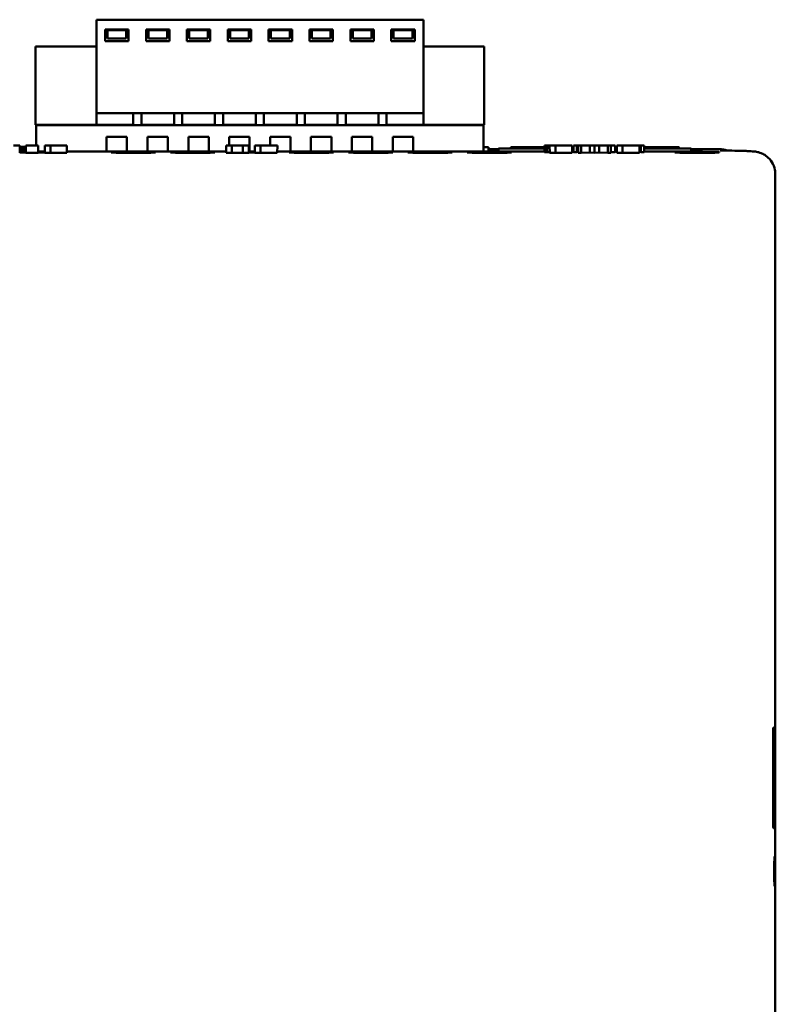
# Model space of a CAD drawing. Header units: inches. Extents: x 4.4 to 27.1, y 0.9 to 21.3.
# Tile 9 of 17: x 7 to 9.5, y 11.4 to 14.7. Entities that reach past the tile are written whole.
import ezdxf

# ---------------------------------------------------------------- set-up
doc = ezdxf.new("R2010")
doc.units = ezdxf.units.IN
doc.header["$MEASUREMENT"] = 0
doc.layers.add('Visible (ANSI)', color=7, linetype='Continuous', lineweight=50)

msp = doc.modelspace()

# ---------------------------------------------------------------- linework, layer by layer
at = {"layer": 'Visible (ANSI)'}
for p, q in [((7.2167, 14.7459), (8.3191, 14.7459)), ((7.2167, 14.431), (7.2167, 14.7459)), ((8.3191, 14.7459), (8.3191, 14.431)), ((7.2463, 14.6731), (7.2463, 14.7125)), ((7.2463, 14.7125), (7.325, 14.7125)), ((7.2541, 14.708), (7.2541, 14.7105)), ((7.2541, 14.7105), (7.3171, 14.7105)), ((7.2541, 14.6829), (7.2541, 14.708)), ((7.3171, 14.7105), (7.3171, 14.708)), ((7.3171, 14.708), (7.3171, 14.6829)), ((7.325, 14.7125), (7.325, 14.6731)), ((7.3841, 14.6731), (7.3841, 14.7125)), ((7.3841, 14.7125), (7.4628, 14.7125)), ((7.4549, 14.7105), (7.3919, 14.7105)), ((7.3919, 14.708), (7.3919, 14.7105)), ((7.3919, 14.6829), (7.3919, 14.708)), ((7.4549, 14.7105), (7.4549, 14.708)), ((7.4549, 14.708), (7.4549, 14.6829)), ((7.4628, 14.7125), (7.4628, 14.6731)), ((7.5218, 14.6731), (7.5218, 14.7125)), ((7.5218, 14.7125), (7.6006, 14.7125)), ((7.5927, 14.7105), (7.5297, 14.7105)), ((7.5297, 14.708), (7.5297, 14.7105)), ((7.5297, 14.6829), (7.5297, 14.708)), ((7.5927, 14.7105), (7.5927, 14.708)), ((7.5927, 14.708), (7.5927, 14.6829)), ((7.6006, 14.7125), (7.6006, 14.6731)), ((7.6596, 14.6731), (7.6596, 14.7125)), ((7.6596, 14.7125), (7.7384, 14.7125)), ((7.7305, 14.7105), (7.6675, 14.7105)), ((7.6675, 14.708), (7.6675, 14.7105)), ((7.6675, 14.6829), (7.6675, 14.708)), ((7.7305, 14.7105), (7.7305, 14.708)), ((7.7305, 14.708), (7.7305, 14.6829)), ((7.7384, 14.7125), (7.7384, 14.6731)), ((7.7974, 14.6731), (7.7974, 14.7125)), ((7.7974, 14.7125), (7.8762, 14.7125)), ((7.8683, 14.7105), (7.8053, 14.7105)), ((7.8053, 14.708), (7.8053, 14.7105)), ((7.8053, 14.6829), (7.8053, 14.708)), ((7.8683, 14.7105), (7.8683, 14.708)), ((7.8683, 14.708), (7.8683, 14.6829)), ((7.8762, 14.7125), (7.8762, 14.6731)), ((7.9352, 14.6731), (7.9352, 14.7125)), ((7.9352, 14.7125), (8.014, 14.7125)), ((8.0061, 14.7105), (7.9431, 14.7105)), ((7.9431, 14.708), (7.9431, 14.7105)), ((7.9431, 14.6829), (7.9431, 14.708)), ((8.0061, 14.7105), (8.0061, 14.708)), ((8.0061, 14.708), (8.0061, 14.6829)), ((8.014, 14.7125), (8.014, 14.6731)), ((8.073, 14.6731), (8.073, 14.7125)), ((8.073, 14.7125), (8.1518, 14.7125)), ((8.1439, 14.7105), (8.0809, 14.7105)), ((8.0809, 14.708), (8.0809, 14.7105)), ((8.0809, 14.6829), (8.0809, 14.708)), ((8.1439, 14.7105), (8.1439, 14.708)), ((8.1439, 14.708), (8.1439, 14.6829)), ((8.1518, 14.7125), (8.1518, 14.6731)), ((8.2108, 14.6731), (8.2108, 14.7125)), ((8.2108, 14.7125), (8.2896, 14.7125)), ((8.2187, 14.708), (8.2187, 14.7105)), ((8.2187, 14.7105), (8.2817, 14.7105)), ((8.2187, 14.6829), (8.2187, 14.708)), ((8.2817, 14.7105), (8.2817, 14.708)), ((8.2817, 14.708), (8.2817, 14.6829)), ((8.2896, 14.7125), (8.2896, 14.6731)), ((7.325, 14.6731), (7.2463, 14.6731)), ((7.3171, 14.6829), (7.2541, 14.6829)), ((7.4628, 14.6731), (7.3841, 14.6731)), ((7.4549, 14.6829), (7.3919, 14.6829)), ((7.6006, 14.6731), (7.5218, 14.6731)), ((7.5927, 14.6829), (7.5297, 14.6829)), ((7.7384, 14.6731), (7.6596, 14.6731)), ((7.7305, 14.6829), (7.6675, 14.6829)), ((7.8762, 14.6731), (7.7974, 14.6731)), ((7.8683, 14.6829), (7.8053, 14.6829)), ((8.014, 14.6731), (7.9352, 14.6731)), ((8.0061, 14.6829), (7.9431, 14.6829)), ((8.1518, 14.6731), (8.073, 14.6731)), ((8.1439, 14.6829), (8.0809, 14.6829)), ((8.2896, 14.6731), (8.2108, 14.6731)), ((8.2817, 14.6829), (8.2187, 14.6829)), ((7.012, 14.6554), (7.0514, 14.6554)), ((7.012, 14.3916), (7.012, 14.6554)), ((7.0514, 14.6554), (7.197, 14.6554)), ((7.2167, 14.6554), (7.197, 14.6554)), ((8.3388, 14.6554), (8.3191, 14.6554)), ((8.3388, 14.6554), (8.4844, 14.6554)), ((8.4844, 14.6554), (8.5238, 14.6554)), ((8.5238, 14.6554), (8.5238, 14.3916)), ((8.3191, 14.431), (7.2167, 14.431)), ((7.2167, 14.3916), (7.2167, 14.431)), ((7.3407, 14.431), (7.3407, 14.3916)), ((7.3683, 14.431), (7.3683, 14.3916)), ((7.4785, 14.3916), (7.4785, 14.431)), ((7.5061, 14.431), (7.5061, 14.3916)), ((7.6163, 14.3916), (7.6163, 14.431)), ((7.6439, 14.431), (7.6439, 14.3916)), ((7.7541, 14.3916), (7.7541, 14.431)), ((7.7817, 14.431), (7.7817, 14.3916)), ((7.8919, 14.3916), (7.8919, 14.431)), ((7.9195, 14.431), (7.9195, 14.3916)), ((8.0297, 14.3916), (8.0297, 14.431)), ((8.0573, 14.431), (8.0573, 14.3916)), ((8.1675, 14.3916), (8.1675, 14.431)), ((8.1951, 14.431), (8.1951, 14.3916)), ((8.3191, 14.431), (8.3191, 14.3916)), ((7.0514, 14.3916), (7.012, 14.3916)), ((7.0137, 14.3901), (8.5216, 14.3901)), ((7.0137, 14.3901), (7.0137, 14.3216)), ((7.197, 14.3916), (7.0514, 14.3916)), ((7.197, 14.3916), (7.2167, 14.3916)), ((7.3407, 14.3916), (7.2167, 14.3916)), ((7.2305, 14.3901), (7.2305, 14.3916)), ((7.3407, 14.3901), (7.3407, 14.3916)), ((7.4785, 14.3916), (7.3683, 14.3916)), ((7.3683, 14.3901), (7.3683, 14.3916)), ((7.4785, 14.3916), (7.4785, 14.3901)), ((7.6163, 14.3916), (7.5061, 14.3916)), ((7.5061, 14.3901), (7.5061, 14.3916)), ((7.6163, 14.3916), (7.6163, 14.3901)), ((7.7541, 14.3916), (7.6439, 14.3916)), ((7.6439, 14.3901), (7.6439, 14.3916)), ((7.7541, 14.3916), (7.7541, 14.3901)), ((7.8919, 14.3916), (7.7817, 14.3916)), ((7.7817, 14.3901), (7.7817, 14.3916)), ((7.8919, 14.3916), (7.8919, 14.3901)), ((8.0297, 14.3916), (7.9195, 14.3916)), ((7.9195, 14.3901), (7.9195, 14.3916)), ((8.0297, 14.3916), (8.0297, 14.3901)), ((8.1675, 14.3916), (8.0573, 14.3916)), ((8.0573, 14.3901), (8.0573, 14.3916)), ((8.1675, 14.3916), (8.1675, 14.3901)), ((8.3191, 14.3916), (8.1951, 14.3916)), ((8.1951, 14.3916), (8.1951, 14.3901)), ((8.3053, 14.3916), (8.3053, 14.3901)), ((8.3191, 14.3916), (8.3388, 14.3916)), ((8.4844, 14.3916), (8.3388, 14.3916)), ((8.5238, 14.3916), (8.4844, 14.3916)), ((8.5216, 14.3013), (8.5216, 14.3901)), ((7.2511, 14.3013), (7.2511, 14.3507)), ((7.2511, 14.3507), (7.3197, 14.3507)), ((7.3197, 14.3507), (7.3197, 14.3013)), ((7.3889, 14.3013), (7.3889, 14.3507)), ((7.3889, 14.3507), (7.4575, 14.3507)), ((7.4575, 14.3507), (7.4575, 14.3013)), ((7.5267, 14.3013), (7.5267, 14.3507)), ((7.5267, 14.3507), (7.5953, 14.3507)), ((7.5953, 14.3507), (7.5953, 14.3013)), ((7.6645, 14.3216), (7.6645, 14.3507)), ((7.6645, 14.3507), (7.7331, 14.3507)), ((7.7331, 14.3507), (7.7331, 14.3013)), ((7.8023, 14.3216), (7.8023, 14.3507)), ((7.8023, 14.3507), (7.8709, 14.3507)), ((7.8709, 14.3507), (7.8709, 14.3013)), ((7.9401, 14.3013), (7.9401, 14.3507)), ((7.9401, 14.3507), (8.0087, 14.3507)), ((8.0087, 14.3507), (8.0087, 14.3013)), ((8.0778, 14.3013), (8.0778, 14.3507)), ((8.0778, 14.3507), (8.1465, 14.3507)), ((8.1465, 14.3507), (8.1465, 14.3013)), ((8.2156, 14.3013), (8.2156, 14.3507)), ((8.2156, 14.3507), (8.2843, 14.3507)), ((8.2843, 14.3507), (8.2843, 14.3013)), ((6.9586, 14.3216), (6.9373, 14.3216)), ((6.9586, 14.3216), (6.9583, 14.2976)), ((6.9585, 14.3129), (6.9746, 14.3129)), ((6.9585, 14.3091), (6.9745, 14.3091)), ((6.9748, 14.3173), (6.9586, 14.3173)), ((6.9745, 14.3091), (6.9745, 14.3091)), ((6.9746, 14.3129), (6.9746, 14.3129)), ((6.9789, 14.3216), (6.9791, 14.2974)), ((7.0206, 14.3216), (6.9789, 14.3216)), ((7.0206, 14.3216), (7.0204, 14.2974)), ((7.0622, 14.3216), (7.0426, 14.3216)), ((7.0426, 14.3216), (7.0428, 14.2976)), ((7.1177, 14.3216), (7.0622, 14.3216)), ((7.0622, 14.3216), (7.0623, 14.2974)), ((7.1177, 14.3216), (7.1174, 14.2974)), ((7.6537, 14.3216), (7.6539, 14.2976)), ((7.6732, 14.3216), (7.6537, 14.3216)), ((7.6732, 14.3216), (7.6733, 14.2974)), ((7.7102, 14.3216), (7.6732, 14.3216)), ((7.7102, 14.3216), (7.7101, 14.2974)), ((7.7308, 14.3216), (7.7102, 14.3216)), ((7.7308, 14.3216), (7.7305, 14.2976)), ((7.7507, 14.3216), (7.751, 14.2976)), ((7.7703, 14.3216), (7.7507, 14.3216)), ((7.7703, 14.3216), (7.7704, 14.2974)), ((7.8268, 14.3216), (7.7703, 14.3216)), ((7.8268, 14.3216), (7.8266, 14.2974)), ((8.5216, 14.3159), (8.5389, 14.3159)), ((8.5389, 14.3159), (8.5389, 14.3013)), ((8.5389, 14.3096), (8.5719, 14.3096)), ((8.5719, 14.3119), (8.7271, 14.3119)), ((8.5719, 14.3119), (8.5719, 14.3013)), ((8.6106, 14.3119), (8.6145, 14.3158)), ((8.6145, 14.3158), (8.7271, 14.3158)), ((8.727, 14.3216), (8.7273, 14.2993)), ((8.7346, 14.3216), (8.727, 14.3216)), ((8.7346, 14.3216), (8.7346, 14.2992)), ((8.7432, 14.3216), (8.7346, 14.3216)), ((8.7443, 14.3216), (8.7432, 14.3216)), ((8.7432, 14.3216), (8.7435, 14.2982)), ((8.7639, 14.3216), (8.7443, 14.3216)), ((8.7443, 14.3216), (8.7445, 14.2976)), ((8.8204, 14.3216), (8.7639, 14.3216)), ((8.7639, 14.3216), (8.764, 14.2974)), ((8.8204, 14.3216), (8.8202, 14.2974)), ((8.8203, 14.3119), (8.8252, 14.3119)), ((8.8366, 14.3216), (8.8252, 14.3216)), ((8.8252, 14.3216), (8.8253, 14.2993)), ((8.8366, 14.3216), (8.8365, 14.2993)), ((8.8406, 14.3216), (8.8366, 14.3216)), ((8.8406, 14.3216), (8.8408, 14.2974)), ((8.8511, 14.3216), (8.8406, 14.3216)), ((8.8511, 14.3216), (8.851, 14.2974)), ((8.8794, 14.3216), (8.8511, 14.3216)), ((8.8794, 14.3216), (8.8794, 14.2981)), ((8.8957, 14.3216), (8.8794, 14.3216)), ((8.8957, 14.3216), (8.8957, 14.2977)), ((8.9117, 14.3216), (8.8957, 14.3216)), ((8.9117, 14.3216), (8.9118, 14.2981)), ((8.9401, 14.3216), (8.9117, 14.3216)), ((8.9401, 14.3216), (8.9402, 14.2974)), ((8.9506, 14.3216), (8.9401, 14.3216)), ((8.9506, 14.3216), (8.9504, 14.2974)), ((8.965, 14.3216), (8.9506, 14.3216)), ((8.965, 14.3216), (8.9648, 14.2992)), ((8.9649, 14.3119), (8.9709, 14.3119)), ((8.9708, 14.3216), (8.971, 14.2976)), ((8.9904, 14.3216), (8.9708, 14.3216)), ((8.9904, 14.3216), (8.9904, 14.2974)), ((9.0469, 14.3216), (8.9904, 14.3216)), ((9.0469, 14.3216), (9.0467, 14.2974)), ((9.0516, 14.3216), (9.0469, 14.3216)), ((9.0631, 14.3216), (9.0516, 14.3216)), ((9.0516, 14.3216), (9.0518, 14.2993)), ((9.0631, 14.3216), (9.0629, 14.2993)), ((9.063, 14.3119), (9.2219, 14.3119)), ((9.0631, 14.3158), (9.1794, 14.3158)), ((9.1833, 14.3119), (9.1794, 14.3158)), ((9.2219, 14.3119), (9.2219, 14.3013)), ((9.2599, 14.3096), (9.2219, 14.3096)), ((9.26, 14.3096), (9.2517, 14.3013)), ((9.3167, 14.3096), (9.26, 14.3096)), ((6.9791, 14.2985), (6.9583, 14.2985)), ((6.9791, 14.3013), (6.9584, 14.3013)), ((6.9584, 14.3004), (6.9791, 14.3004)), ((7.0204, 14.2974), (6.9791, 14.2974)), ((7.0428, 14.3013), (7.0204, 14.3013)), ((7.0428, 14.2985), (7.0204, 14.2985)), ((7.0346, 14.3004), (7.0428, 14.3003)), ((7.0623, 14.2974), (7.0428, 14.2976)), ((7.1174, 14.2974), (7.0623, 14.2974)), ((7.6538, 14.3013), (7.1175, 14.3013)), ((7.2669, 14.2981), (7.2669, 14.2999)), ((7.4163, 14.2999), (7.4163, 14.2981)), ((7.4669, 14.2981), (7.4669, 14.2999)), ((7.6163, 14.2999), (7.6163, 14.2981)), ((7.6733, 14.2974), (7.6539, 14.2976)), ((7.7101, 14.2974), (7.6733, 14.2974)), ((7.7305, 14.2976), (7.7101, 14.2974)), ((7.7509, 14.3013), (7.7306, 14.3013)), ((7.7509, 14.2987), (7.7306, 14.2987)), ((7.7704, 14.2974), (7.751, 14.2976)), ((7.8266, 14.2974), (7.7704, 14.2974)), ((8.7272, 14.3013), (7.8267, 14.3013)), ((7.8669, 14.2981), (7.8669, 14.2999)), ((8.0163, 14.2999), (8.0163, 14.2981)), ((8.0669, 14.2981), (8.0669, 14.2999)), ((8.2163, 14.2999), (8.2163, 14.2981)), ((8.2669, 14.2981), (8.2669, 14.2999)), ((8.4163, 14.2999), (8.4163, 14.2981)), ((8.4669, 14.2981), (8.4669, 14.2999)), ((8.6163, 14.2999), (8.6163, 14.2981)), ((8.7346, 14.2992), (8.7273, 14.2993)), ((8.7435, 14.2993), (8.7346, 14.2992)), ((8.7445, 14.2982), (8.7435, 14.2982)), ((8.764, 14.2974), (8.7445, 14.2976)), ((8.8202, 14.2974), (8.764, 14.2974)), ((8.8253, 14.3013), (8.8202, 14.3013)), ((8.8365, 14.2993), (8.8253, 14.2993)), ((8.8408, 14.2999), (8.8365, 14.3)), ((8.851, 14.2974), (8.8408, 14.2974)), ((8.8794, 14.2981), (8.851, 14.2974)), ((8.8957, 14.2977), (8.8794, 14.2981)), ((8.9118, 14.2981), (8.8957, 14.2977)), ((8.9402, 14.2974), (8.9118, 14.2981)), ((8.9504, 14.2974), (8.9402, 14.2974)), ((8.9648, 14.2992), (8.9504, 14.2992)), ((8.971, 14.3013), (8.9648, 14.3013)), ((8.9904, 14.2974), (8.971, 14.2976)), ((9.0467, 14.2974), (8.9904, 14.2974)), ((9.0518, 14.3), (9.0467, 14.3)), ((9.0629, 14.2993), (9.0518, 14.2993)), ((9.2517, 14.3013), (9.0629, 14.3013)), ((9.1669, 14.2981), (9.1669, 14.2999)), ((9.3163, 14.2999), (9.3163, 14.2981)), ((9.505, 9.3932), (9.505, 14.226)), ((9.5032, 12.3606), (9.499, 12.3608)), ((9.4973, 12.0405), (9.4973, 12.3409)), ((9.5047, 12.3009), (9.5047, 12.0791)), ((9.499, 12.0206), (9.5032, 12.0208))]:
    msp.add_line(p, q, dxfattribs=at)
for centre, major_axis, ratio, start_param, end_param in [((6.9745, 14.2984), (0.0125, -0.0002), 0.850988, 1.213185, 1.582435), ((6.9746, 14.3008), (0.0125, -0.0004), 0.963622, 1.239834, 1.602339), ((6.9753, 14.3167), (-0.0125, 0), 0.044403, 4.41468, 4.755297), ((9.3167, 14.2346), (0.053, 0.053), 0.999924, 0.429986, 0.78536), ((7.0134, 14.3002), (-0.03, 0), 0.008728, 3.926959, 4.476316)]:
    msp.add_ellipse(centre, major_axis=major_axis, ratio=ratio, start_param=start_param, end_param=end_param, dxfattribs=at)
for points, knots in [([(9.319, 14.3055), (9.319, 14.3055), (9.3192, 14.3055), (9.3204, 14.3055), (9.322, 14.3054), (9.3277, 14.3052), (9.3331, 14.3051), (9.3514, 14.3048), (9.3664, 14.3045), (9.384, 14.3042), (9.3887, 14.3041), (9.3927, 14.304)], [0.3955508, 0.3955508, 0.3955508, 0.3955508, 0.417177, 0.417177, 0.4697724, 0.4697724, 0.5767755, 0.5767755, 0.8045053, 0.8045053, 0.9011469, 0.9011469, 0.9011469, 0.9011469]), ([(9.3927, 14.304), (9.3999, 14.3038), (9.4054, 14.3036), (9.4151, 14.3031), (9.4191, 14.3029), (9.4264, 14.3024), (9.4296, 14.3021), (9.4363, 14.3014), (9.4393, 14.3012), (9.4483, 14.2991), (9.4514, 14.2984), (9.4588, 14.2954), (9.4608, 14.2946), (9.4669, 14.2915), (9.4714, 14.2891), (9.4823, 14.2802), (9.4881, 14.2747), (9.4979, 14.2588), (9.5019, 14.2498), (9.5045, 14.2351), (9.505, 14.2306), (9.505, 14.226)], [0.1733857, 0.1733857, 0.1733857, 0.1733857, 0.3495654, 0.3495654, 0.5257451, 0.5257451, 0.7019248, 0.7019248, 0.8781045, 0.8781045, 0.9494616, 0.9494616, 0.971333, 0.971333, 1.0037699, 1.0037699, 1.0285108, 1.0285108, 1.0466556, 1.0466556, 1.0542842, 1.0542842, 1.0542842, 1.0542842]), ([(7.2669, 14.2999), (7.2669, 14.2999), (7.2688, 14.3), (7.2762, 14.3002), (7.2816, 14.3003), (7.2952, 14.3004), (7.3034, 14.3004), (7.3213, 14.3005), (7.3309, 14.3005), (7.3503, 14.3005), (7.36, 14.3005), (7.3781, 14.3004), (7.3863, 14.3004), (7.4004, 14.3003), (7.406, 14.3002), (7.412, 14.3001), (7.4136, 14.3), (7.4158, 14.3), (7.4163, 14.2999), (7.4163, 14.2999)], [0, 0, 0, 0, 0.0741441, 0.0741441, 0.1482885, 0.1482885, 0.2224301, 0.2224301, 0.2965674, 0.2965674, 0.3707009, 0.3707009, 0.4448335, 0.4448335, 0.5189682, 0.5189682, 0.5584762, 0.5584762, 0.5979831, 0.5979831, 0.5979831, 0.5979831]), ([(7.4163, 14.2981), (7.4163, 14.298), (7.4144, 14.298), (7.407, 14.2978), (7.4016, 14.2977), (7.3879, 14.2976), (7.3798, 14.2976), (7.3619, 14.2975), (7.3523, 14.2975), (7.3328, 14.2975), (7.3232, 14.2975), (7.3051, 14.2975), (7.2968, 14.2976), (7.2828, 14.2977), (7.2772, 14.2978), (7.2712, 14.2979), (7.2696, 14.2979), (7.2674, 14.298), (7.2669, 14.2981), (7.2669, 14.2981)], [0, 0, 0, 0, 0.0741116, 0.0741116, 0.1482238, 0.1482238, 0.2223337, 0.2223337, 0.29644, 0.29644, 0.3705436, 0.3705436, 0.4446471, 0.4446471, 0.5187535, 0.5187535, 0.5581884, 0.5581884, 0.5976234, 0.5976234, 0.5976234, 0.5976234]), ([(7.4669, 14.2999), (7.4669, 14.2999), (7.4688, 14.3), (7.4762, 14.3002), (7.4816, 14.3003), (7.4952, 14.3004), (7.5034, 14.3004), (7.5213, 14.3005), (7.5309, 14.3005), (7.5503, 14.3005), (7.56, 14.3005), (7.5781, 14.3004), (7.5863, 14.3004), (7.6004, 14.3003), (7.606, 14.3002), (7.612, 14.3001), (7.6136, 14.3), (7.6158, 14.3), (7.6163, 14.2999), (7.6163, 14.2999)], [0, 0, 0, 0, 0.0741441, 0.0741441, 0.1482885, 0.1482885, 0.2224301, 0.2224301, 0.2965674, 0.2965674, 0.3707009, 0.3707009, 0.4448335, 0.4448335, 0.5189682, 0.5189682, 0.5584762, 0.5584762, 0.5979831, 0.5979831, 0.5979831, 0.5979831]), ([(7.6163, 14.2981), (7.6163, 14.298), (7.6144, 14.298), (7.607, 14.2978), (7.6016, 14.2977), (7.5879, 14.2976), (7.5798, 14.2976), (7.5619, 14.2975), (7.5523, 14.2975), (7.5328, 14.2975), (7.5232, 14.2975), (7.5051, 14.2975), (7.4968, 14.2976), (7.4828, 14.2977), (7.4772, 14.2978), (7.4712, 14.2979), (7.4696, 14.2979), (7.4674, 14.298), (7.4669, 14.2981), (7.4669, 14.2981)], [0, 0, 0, 0, 0.0741116, 0.0741116, 0.1482238, 0.1482238, 0.2223337, 0.2223337, 0.29644, 0.29644, 0.3705436, 0.3705436, 0.4446471, 0.4446471, 0.5187535, 0.5187535, 0.5581884, 0.5581884, 0.5976234, 0.5976234, 0.5976234, 0.5976234]), ([(7.7306, 14.3005), (7.7339, 14.3005), (7.7372, 14.3005), (7.7441, 14.3005), (7.7475, 14.3005), (7.7509, 14.3005)], [0.27094677, 0.27094677, 0.27094677, 0.27094677, 0.29656735, 0.29656735, 0.32293354, 0.32293354, 0.32293354, 0.32293354]), ([(7.8669, 14.2999), (7.8669, 14.2999), (7.8688, 14.3), (7.8762, 14.3002), (7.8816, 14.3003), (7.8952, 14.3004), (7.9034, 14.3004), (7.9213, 14.3005), (7.9309, 14.3005), (7.9503, 14.3005), (7.96, 14.3005), (7.9781, 14.3004), (7.9863, 14.3004), (8.0004, 14.3003), (8.006, 14.3002), (8.012, 14.3001), (8.0136, 14.3), (8.0158, 14.3), (8.0163, 14.2999), (8.0163, 14.2999)], [0, 0, 0, 0, 0.0741441, 0.0741441, 0.1482885, 0.1482885, 0.2224301, 0.2224301, 0.2965674, 0.2965674, 0.3707009, 0.3707009, 0.4448335, 0.4448335, 0.5189682, 0.5189682, 0.5584762, 0.5584762, 0.5979831, 0.5979831, 0.5979831, 0.5979831]), ([(8.0163, 14.2981), (8.0163, 14.298), (8.0144, 14.298), (8.007, 14.2978), (8.0016, 14.2977), (7.9879, 14.2976), (7.9798, 14.2976), (7.9619, 14.2975), (7.9523, 14.2975), (7.9328, 14.2975), (7.9232, 14.2975), (7.9051, 14.2975), (7.8968, 14.2976), (7.8828, 14.2977), (7.8772, 14.2978), (7.8712, 14.2979), (7.8696, 14.2979), (7.8674, 14.298), (7.8669, 14.2981), (7.8669, 14.2981)], [0, 0, 0, 0, 0.0741116, 0.0741116, 0.1482238, 0.1482238, 0.2223337, 0.2223337, 0.29644, 0.29644, 0.3705436, 0.3705436, 0.4446471, 0.4446471, 0.5187535, 0.5187535, 0.5581884, 0.5581884, 0.5976234, 0.5976234, 0.5976234, 0.5976234]), ([(8.0669, 14.2999), (8.0669, 14.2999), (8.0688, 14.3), (8.0762, 14.3002), (8.0816, 14.3003), (8.0952, 14.3004), (8.1034, 14.3004), (8.1213, 14.3005), (8.1309, 14.3005), (8.1503, 14.3005), (8.16, 14.3005), (8.1781, 14.3004), (8.1863, 14.3004), (8.2004, 14.3003), (8.206, 14.3002), (8.212, 14.3001), (8.2136, 14.3), (8.2158, 14.3), (8.2163, 14.2999), (8.2163, 14.2999)], [0, 0, 0, 0, 0.0741441, 0.0741441, 0.1482885, 0.1482885, 0.2224301, 0.2224301, 0.2965674, 0.2965674, 0.3707009, 0.3707009, 0.4448335, 0.4448335, 0.5189682, 0.5189682, 0.5584762, 0.5584762, 0.5979831, 0.5979831, 0.5979831, 0.5979831]), ([(8.2163, 14.2981), (8.2163, 14.298), (8.2144, 14.298), (8.207, 14.2978), (8.2016, 14.2977), (8.1879, 14.2976), (8.1798, 14.2976), (8.1619, 14.2975), (8.1523, 14.2975), (8.1328, 14.2975), (8.1232, 14.2975), (8.1051, 14.2975), (8.0968, 14.2976), (8.0828, 14.2977), (8.0772, 14.2978), (8.0712, 14.2979), (8.0696, 14.2979), (8.0674, 14.298), (8.0669, 14.2981), (8.0669, 14.2981)], [0, 0, 0, 0, 0.0741116, 0.0741116, 0.1482238, 0.1482238, 0.2223337, 0.2223337, 0.29644, 0.29644, 0.3705436, 0.3705436, 0.4446471, 0.4446471, 0.5187535, 0.5187535, 0.5581884, 0.5581884, 0.5976234, 0.5976234, 0.5976234, 0.5976234]), ([(8.2669, 14.2999), (8.2669, 14.2999), (8.2688, 14.3), (8.2762, 14.3002), (8.2816, 14.3003), (8.2952, 14.3004), (8.3034, 14.3004), (8.3213, 14.3005), (8.3309, 14.3005), (8.3503, 14.3005), (8.36, 14.3005), (8.3781, 14.3004), (8.3863, 14.3004), (8.4004, 14.3003), (8.406, 14.3002), (8.412, 14.3001), (8.4136, 14.3), (8.4158, 14.3), (8.4163, 14.2999), (8.4163, 14.2999)], [0, 0, 0, 0, 0.0741441, 0.0741441, 0.1482885, 0.1482885, 0.2224301, 0.2224301, 0.2965674, 0.2965674, 0.3707009, 0.3707009, 0.4448335, 0.4448335, 0.5189682, 0.5189682, 0.5584762, 0.5584762, 0.5979831, 0.5979831, 0.5979831, 0.5979831]), ([(8.4163, 14.2981), (8.4163, 14.298), (8.4144, 14.298), (8.407, 14.2978), (8.4016, 14.2977), (8.3879, 14.2976), (8.3798, 14.2976), (8.3619, 14.2975), (8.3523, 14.2975), (8.3328, 14.2975), (8.3232, 14.2975), (8.3051, 14.2975), (8.2968, 14.2976), (8.2828, 14.2977), (8.2772, 14.2978), (8.2712, 14.2979), (8.2696, 14.2979), (8.2674, 14.298), (8.2669, 14.2981), (8.2669, 14.2981)], [0, 0, 0, 0, 0.0741116, 0.0741116, 0.1482238, 0.1482238, 0.2223337, 0.2223337, 0.29644, 0.29644, 0.3705436, 0.3705436, 0.4446471, 0.4446471, 0.5187535, 0.5187535, 0.5581884, 0.5581884, 0.5976234, 0.5976234, 0.5976234, 0.5976234]), ([(8.4669, 14.2999), (8.4669, 14.2999), (8.4688, 14.3), (8.4762, 14.3002), (8.4816, 14.3003), (8.4952, 14.3004), (8.5034, 14.3004), (8.5213, 14.3005), (8.5309, 14.3005), (8.5503, 14.3005), (8.56, 14.3005), (8.5781, 14.3004), (8.5863, 14.3004), (8.6004, 14.3003), (8.606, 14.3002), (8.612, 14.3001), (8.6136, 14.3), (8.6158, 14.3), (8.6163, 14.2999), (8.6163, 14.2999)], [0, 0, 0, 0, 0.0741441, 0.0741441, 0.1482885, 0.1482885, 0.2224301, 0.2224301, 0.2965674, 0.2965674, 0.3707009, 0.3707009, 0.4448335, 0.4448335, 0.5189682, 0.5189682, 0.5584762, 0.5584762, 0.5979831, 0.5979831, 0.5979831, 0.5979831]), ([(8.6163, 14.2981), (8.6163, 14.298), (8.6144, 14.298), (8.607, 14.2978), (8.6016, 14.2977), (8.5879, 14.2976), (8.5798, 14.2976), (8.5619, 14.2975), (8.5523, 14.2975), (8.5328, 14.2975), (8.5232, 14.2975), (8.5051, 14.2975), (8.4968, 14.2976), (8.4828, 14.2977), (8.4772, 14.2978), (8.4712, 14.2979), (8.4696, 14.2979), (8.4674, 14.298), (8.4669, 14.2981), (8.4669, 14.2981)], [0, 0, 0, 0, 0.0741116, 0.0741116, 0.1482238, 0.1482238, 0.2223337, 0.2223337, 0.29644, 0.29644, 0.3705436, 0.3705436, 0.4446471, 0.4446471, 0.5187535, 0.5187535, 0.5581884, 0.5581884, 0.5976234, 0.5976234, 0.5976234, 0.5976234]), ([(9.1669, 14.2999), (9.1669, 14.2999), (9.1688, 14.3), (9.1762, 14.3002), (9.1816, 14.3003), (9.1952, 14.3004), (9.2034, 14.3004), (9.2213, 14.3005), (9.2309, 14.3005), (9.2503, 14.3005), (9.26, 14.3005), (9.2781, 14.3004), (9.2863, 14.3004), (9.3004, 14.3003), (9.306, 14.3002), (9.312, 14.3001), (9.3136, 14.3), (9.3158, 14.3), (9.3163, 14.2999), (9.3163, 14.2999)], [0, 0, 0, 0, 0.0741441, 0.0741441, 0.1482885, 0.1482885, 0.2224301, 0.2224301, 0.2965674, 0.2965674, 0.3707009, 0.3707009, 0.4448335, 0.4448335, 0.5189682, 0.5189682, 0.5584762, 0.5584762, 0.5979831, 0.5979831, 0.5979831, 0.5979831]), ([(9.3163, 14.2981), (9.3163, 14.298), (9.3144, 14.298), (9.307, 14.2978), (9.3016, 14.2977), (9.2879, 14.2976), (9.2798, 14.2976), (9.2619, 14.2975), (9.2523, 14.2975), (9.2328, 14.2975), (9.2232, 14.2975), (9.2051, 14.2975), (9.1968, 14.2976), (9.1828, 14.2977), (9.1772, 14.2978), (9.1712, 14.2979), (9.1696, 14.2979), (9.1674, 14.298), (9.1669, 14.2981), (9.1669, 14.2981)], [0, 0, 0, 0, 0.0741116, 0.0741116, 0.1482238, 0.1482238, 0.2223337, 0.2223337, 0.29644, 0.29644, 0.3705436, 0.3705436, 0.4446471, 0.4446471, 0.5187535, 0.5187535, 0.5581884, 0.5581884, 0.5976234, 0.5976234, 0.5976234, 0.5976234]), ([(9.499, 12.3608), (9.4988, 12.3608), (9.4986, 12.3603), (9.4981, 12.3583), (9.4979, 12.3568), (9.4976, 12.3532), (9.4975, 12.351), (9.4973, 12.3461), (9.4973, 12.3434), (9.4973, 12.3409)], [-0.07667273, -0.07667273, -0.07667273, -0.07667273, -0.05749965, -0.05749965, -0.03822921, -0.03822921, -0.0191146, -0.0191146, 0, 0, 0, 0]), ([(9.5032, 12.3606), (9.5032, 12.3606), (9.5032, 12.3606), (9.5032, 12.3605), (9.5032, 12.3605), (9.5032, 12.3605)], [-0.0019149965, -0.0019149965, -0.0019149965, -0.0019149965, -0.0014358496, -0.0014358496, -0.0009567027, -0.0009567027, -0.0009567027, -0.0009567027]), ([(9.5032, 12.3605), (9.5034, 12.3553), (9.5036, 12.3502), (9.5041, 12.335), (9.5044, 12.325), (9.5046, 12.315)], [0, 0, 0, 0, 0.0553169, 0.0553169, 0.1631045, 0.1631045, 0.1631045, 0.1631045]), ([(9.5047, 12.3009), (9.5047, 12.3035), (9.5047, 12.306), (9.5047, 12.3109), (9.5046, 12.3131), (9.5046, 12.315)], [0, 0, 0, 0, 0.01984273, 0.01984273, 0.03998453, 0.03998453, 0.03998453, 0.03998453]), ([(9.5046, 12.0649), (9.5046, 12.0668), (9.5047, 12.069), (9.5047, 12.0738), (9.5047, 12.0764), (9.5047, 12.0791)], [0, 0, 0, 0, 0.01983915, 0.01983915, 0.03998424, 0.03998424, 0.03998424, 0.03998424]), ([(9.4973, 12.0405), (9.4973, 12.038), (9.4973, 12.0354), (9.4975, 12.0304), (9.4976, 12.0282), (9.4979, 12.0247), (9.4981, 12.0231), (9.4986, 12.0211), (9.4988, 12.0206), (9.499, 12.0206)], [0, 0, 0, 0, 0.0191146, 0.0191146, 0.03822921, 0.03822921, 0.05749965, 0.05749965, 0.07667273, 0.07667273, 0.07667273, 0.07667273]), ([(9.5032, 12.021), (9.5032, 12.0209), (9.5032, 12.0209), (9.5032, 12.0208), (9.5032, 12.0208), (9.5032, 12.0208)], [0.0009514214, 0.0009514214, 0.0009514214, 0.0009514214, 0.0014279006, 0.0014279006, 0.0019043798, 0.0019043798, 0.0019043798, 0.0019043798]), ([(9.5008, 11.8753), (9.5008, 11.8817), (9.5009, 11.8885), (9.5012, 11.9011), (9.5015, 11.9069), (9.502, 11.9159), (9.5023, 11.9198), (9.5029, 11.925), (9.5032, 11.9262), (9.5037, 11.9262), (9.504, 11.9249), (9.5043, 11.9197), (9.5045, 11.9158), (9.5047, 11.9067), (9.5047, 11.901), (9.5048, 11.8884), (9.5048, 11.8816), (9.5048, 11.8689), (9.5048, 11.8621), (9.5047, 11.8495), (9.5047, 11.8438), (9.5045, 11.8348), (9.5043, 11.8308), (9.504, 11.8256), (9.5037, 11.8243), (9.5032, 11.8243), (9.5029, 11.8255), (9.5023, 11.8307), (9.502, 11.8346), (9.5015, 11.8436), (9.5012, 11.8494), (9.5009, 11.862), (9.5008, 11.8688), (9.5008, 11.8753)], [0, 0, 0, 0, 0.0489662, 0.0489662, 0.0979324, 0.0979324, 0.1468521, 0.1468521, 0.1957717, 0.1957717, 0.2445214, 0.2445214, 0.2932711, 0.2932711, 0.3419185, 0.3419185, 0.3905659, 0.3905659, 0.4392133, 0.4392133, 0.4878607, 0.4878607, 0.5366103, 0.5366103, 0.58536, 0.58536, 0.6342797, 0.6342797, 0.6831993, 0.6831993, 0.7321655, 0.7321655, 0.7811317, 0.7811317, 0.7811317, 0.7811317])]:
    msp.add_open_spline(points, degree=3, knots=knots, dxfattribs=at)
msp.add_open_spline([(9.5046, 12.0649), (9.5043, 12.0503), (9.5038, 12.0356), (9.5032, 12.021)], degree=3, dxfattribs=at)

doc.saveas('drawing.dxf')
